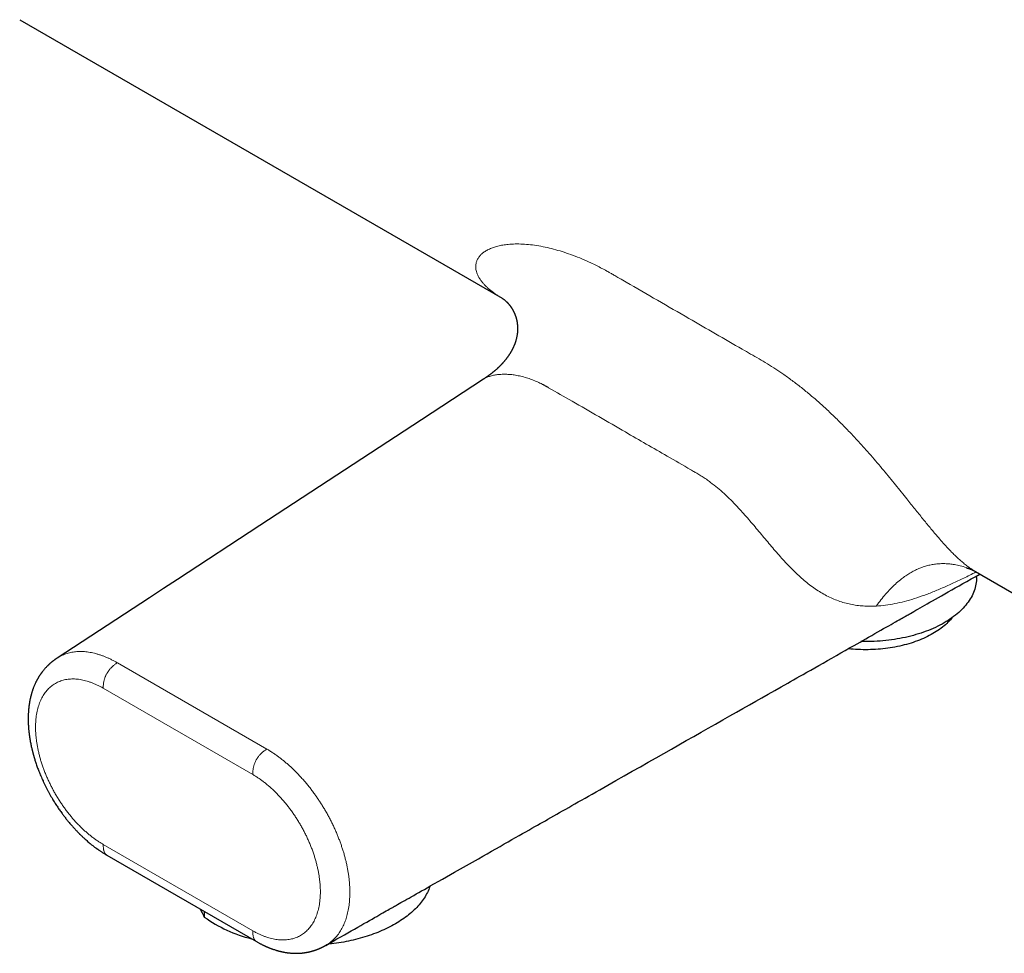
# Model space of a CAD drawing. Header units: millimetres. Extents: x 8 to 818, y 12 to 393.
# Tile 9 of 15: x 622 to 715, y 31 to 120. Entities that reach past the tile are written whole.
import ezdxf

# ---------------------------------------------------------------- set-up
doc = ezdxf.new("R2010")
doc.units = ezdxf.units.MM

msp = doc.modelspace()

# ---------------------------------------------------------------- linework, layer by layer
at = {"color": 7, "linetype": 'Continuous', "lineweight": 30}
for p, q in [((621.584, 119.65), (667.22, 93.305)), ((711.995, 67.457), (757.631, 41.111)), ((712.109, 66.885), (712.109, 67.046)), ((629.838, 40.619), (643.98, 32.455)), ((639.05, 35.301), (639.05, 34.771)), ((650.535, 32.095), (650.533, 32.094))]:
    msp.add_line(p, q, dxfattribs=at)
at = {"color": 252, "linetype": 'Continuous', "lineweight": 0}
for p, q in [((630.822, 58.824), (644.964, 50.659)), ((643.626, 48.257), (629.484, 56.421)), ((629.484, 41.64), (643.626, 33.476))]:
    msp.add_line(p, q, dxfattribs=at)
at = {"color": 7, "linetype": 'Continuous', "lineweight": 30, "flags": 128}
for points in [[(665.458, 85.646), (659.605, 81.817), (644.31, 71.813), (636.504, 66.707), (635.187, 65.846), (633.865, 64.981), (625.136, 59.272)], [(650.536, 32.095), (650.855, 32.276), (651.233, 32.491), (651.6, 32.699), (651.954, 32.9), (652.297, 33.095), (652.629, 33.283), (652.948, 33.464), (653.256, 33.639), (653.566, 33.815), (653.864, 33.984), (654.148, 34.146), (654.42, 34.3), (654.679, 34.447), (654.925, 34.586), (655.152, 34.715), (655.367, 34.838), (655.57, 34.953), (655.761, 35.061), (655.94, 35.163), (656.106, 35.257), (656.261, 35.345), (656.409, 35.429), (656.544, 35.505), (656.665, 35.574), (656.774, 35.636), (656.869, 35.69), (656.951, 35.736), (657.038, 35.786), (657.13, 35.838), (657.227, 35.893), (657.329, 35.951), (657.484, 36.039), (657.65, 36.133), (657.826, 36.233), (658.012, 36.339), (658.209, 36.45), (658.416, 36.568), (658.633, 36.692), (658.861, 36.821), (659.1, 36.956), (659.349, 37.098), (659.604, 37.242), (659.868, 37.393), (660.143, 37.549), (660.427, 37.71), (661.582, 38.365), (662.724, 39.014), (663.854, 39.655), (664.973, 40.29), (665.387, 40.526), (665.8, 40.76), (666.211, 40.993), (666.621, 41.226), (667.029, 41.457), (667.429, 41.685), (667.795, 41.893), (668.15, 42.094), (668.493, 42.289), (668.825, 42.477), (669.145, 42.659), (669.454, 42.834), (669.751, 43.003), (670.037, 43.165), (670.311, 43.321), (670.574, 43.47), (670.821, 43.61), (671.065, 43.749), (671.311, 43.888), (671.56, 44.03), (671.832, 44.184), (672.107, 44.34), (672.384, 44.497), (672.665, 44.657), (672.948, 44.818), (673.239, 44.982), (673.522, 45.143), (673.814, 45.309), (674.115, 45.48), (674.424, 45.655), (674.743, 45.836), (675.071, 46.022), (675.408, 46.214), (675.753, 46.41), (676.108, 46.611), (676.471, 46.817), (676.837, 47.025), (677.212, 47.238), (677.595, 47.455), (677.984, 47.676), (678.769, 48.121), (679.541, 48.56), (680.303, 48.992), (681.053, 49.418), (681.792, 49.837), (682.519, 50.25), (683.235, 50.657), (683.94, 51.057), (684.647, 51.458), (685.346, 51.855), (686.04, 52.249), (686.729, 52.64), (687.415, 53.029), (688.096, 53.416), (688.773, 53.8), (689.39, 54.151), (690.004, 54.499), (690.613, 54.844), (691.212, 55.185), (691.8, 55.519), (692.378, 55.846), (693.011, 56.206), (693.631, 56.558), (694.238, 56.902), (694.519, 57.062), (694.8, 57.221), (695.089, 57.385), (695.387, 57.555), (695.695, 57.729), (696.049, 57.93), (696.415, 58.138), (696.792, 58.352), (697.181, 58.573), (697.581, 58.8), (697.993, 59.034), (698.416, 59.274), (698.851, 59.521), (699.255, 59.75), (699.669, 59.985), (700.092, 60.225), (700.525, 60.471), (700.802, 60.628), (701.081, 60.786), (701.354, 60.941), (701.618, 61.091), (701.875, 61.237), (702.19, 61.416), (702.492, 61.587), (702.78, 61.751), (703.055, 61.907), (703.317, 62.056), (703.566, 62.197), (703.801, 62.33), (704.022, 62.456), (704.23, 62.574), (704.425, 62.685), (704.607, 62.788), (704.775, 62.883), (704.93, 62.971), (705.071, 63.051), (705.152, 63.097), (705.227, 63.14), (705.298, 63.18), (705.369, 63.221), (705.45, 63.267), (705.539, 63.317), (705.637, 63.372), (705.744, 63.433), (705.859, 63.499), (706.014, 63.586), (706.182, 63.682), (706.364, 63.785), (706.559, 63.896), (706.768, 64.015), (706.991, 64.141), (707.213, 64.267), (707.448, 64.4), (707.694, 64.54), (707.953, 64.687), (708.224, 64.841), (708.506, 65.001), (708.801, 65.169), (709.108, 65.343), (709.428, 65.524), (709.759, 65.712), (710.096, 65.904), (710.445, 66.102), (710.806, 66.306), (711.178, 66.517), (711.593, 66.753), (712.022, 66.996), (712.41, 67.217)], [(712.109, 66.885), (712.106, 66.726), (712.095, 66.568), (712.077, 66.409), (712.052, 66.251), (712.019, 66.094), (711.98, 65.937), (711.933, 65.78), (711.88, 65.625), (711.819, 65.47), (711.751, 65.316), (711.677, 65.163), (711.595, 65.012), (711.507, 64.862), (711.412, 64.713), (711.31, 64.565), (711.201, 64.42), (711.086, 64.276), (710.965, 64.133), (710.837, 63.993), (710.702, 63.854), (710.562, 63.718), (710.415, 63.584), (710.263, 63.452), (710.104, 63.322), (709.939, 63.195), (709.769, 63.07), (709.593, 62.948), (709.412, 62.829), (709.226, 62.713), (709.034, 62.599), (708.837, 62.488), (708.635, 62.38), (708.428, 62.276), (708.217, 62.174), (708.001, 62.076), (707.781, 61.981), (707.556, 61.89), (707.328, 61.801), (707.095, 61.717), (706.859, 61.636), (706.619, 61.558), (706.376, 61.484), (706.13, 61.414), (705.88, 61.348), (705.627, 61.285), (705.372, 61.226), (705.114, 61.171), (704.854, 61.12), (704.591, 61.073), (704.327, 61.03), (704.06, 60.991), (703.792, 60.956), (703.523, 60.925), (703.252, 60.898), (702.98, 60.875), (702.707, 60.857), (702.433, 60.842), (702.159, 60.832), (701.884, 60.826), (701.609, 60.824), (701.334, 60.826), (701.157, 60.829)], [(709.788, 63.084), (709.732, 63.015), (709.628, 62.893), (709.519, 62.773), (709.403, 62.654), (709.283, 62.537), (709.157, 62.422), (709.026, 62.309), (708.89, 62.198), (708.749, 62.089), (708.604, 61.982), (708.453, 61.878), (708.298, 61.775), (708.138, 61.676), (707.973, 61.578), (707.804, 61.483), (707.631, 61.391), (707.454, 61.301), (707.273, 61.214), (707.088, 61.13), (706.899, 61.049), (706.707, 60.97), (706.511, 60.895), (706.312, 60.822), (706.109, 60.752), (705.904, 60.686), (705.695, 60.623), (705.484, 60.563), (705.27, 60.506), (705.053, 60.452), (704.835, 60.401), (704.613, 60.354), (704.39, 60.311), (704.165, 60.27), (703.939, 60.233), (703.71, 60.2), (703.48, 60.17), (703.249, 60.143), (703.017, 60.12), (702.784, 60.101), (702.55, 60.085), (702.315, 60.072), (702.08, 60.064), (701.845, 60.058), (701.609, 60.056), (701.374, 60.058), (701.138, 60.064), (700.903, 60.072), (700.668, 60.085), (700.434, 60.101), (700.201, 60.12), (699.969, 60.143), (699.952, 60.145)], [(660.401, 37.694), (660.381, 37.636), (660.33, 37.5), (660.275, 37.364), (660.215, 37.229), (660.15, 37.095), (660.081, 36.962), (660.007, 36.83), (659.928, 36.698), (659.845, 36.567), (659.757, 36.438), (659.665, 36.309), (659.569, 36.182), (659.468, 36.055), (659.362, 35.93), (659.253, 35.806), (659.139, 35.684), (659.021, 35.562), (658.899, 35.442), (658.772, 35.324), (658.642, 35.207), (658.507, 35.091), (658.369, 34.978), (658.226, 34.865), (658.08, 34.755), (657.93, 34.646), (657.776, 34.539), (657.618, 34.433), (657.457, 34.33), (657.293, 34.228), (657.124, 34.129), (656.953, 34.031), (656.778, 33.935), (656.6, 33.841), (656.418, 33.75), (656.234, 33.66), (656.046, 33.573), (655.855, 33.488), (655.662, 33.405), (655.465, 33.324), (655.266, 33.246), (655.065, 33.17), (654.86, 33.096), (654.653, 33.025), (654.444, 32.956), (654.232, 32.889), (654.018, 32.825), (653.802, 32.763), (653.584, 32.704), (653.364, 32.648), (653.141, 32.594), (652.917, 32.542), (652.692, 32.493), (652.464, 32.447), (652.235, 32.404), (652.005, 32.363), (651.773, 32.324), (651.54, 32.289), (651.306, 32.256), (651.071, 32.226), (650.834, 32.198), (650.694, 32.183)]]:
    msp.add_lwpolyline(points, dxfattribs=at)
at = {"color": 7, "linetype": 'Continuous', "lineweight": 30}
msp.add_arc((646.706, 45.54), 13.213, 234.58771, 256.06364, dxfattribs=at)
at = {"color": 252, "linetype": 'Continuous', "lineweight": 0}
for points, knots in [([(667.221, 93.306), (667.075, 93.392), (666.875, 93.51), (666.642, 93.666), (666.5, 93.764), (666.365, 93.863), (666.235, 93.962), (666.112, 94.06), (665.994, 94.159), (665.834, 94.299), (665.642, 94.483), (665.432, 94.71), (665.249, 94.937), (665.094, 95.163), (664.966, 95.386), (664.865, 95.607), (664.791, 95.824), (664.737, 96.067), (664.719, 96.332), (664.752, 96.615), (664.838, 96.884), (664.974, 97.137), (665.161, 97.373), (665.397, 97.591), (665.682, 97.79), (666.016, 97.965), (666.397, 98.117), (666.822, 98.242), (667.292, 98.339), (667.836, 98.409), (668.459, 98.443), (669.162, 98.432), (669.906, 98.371), (670.689, 98.26), (671.489, 98.1), (672.297, 97.898), (673.107, 97.654), (673.932, 97.366), (674.772, 97.031), (675.512, 96.701), (676.146, 96.394), (676.54, 96.192), (676.805, 96.051), (676.932, 95.983), (677.04, 95.924), (677.136, 95.87), (677.235, 95.815), (677.352, 95.749), (677.485, 95.672), (677.636, 95.586), (677.805, 95.489), (677.985, 95.385), (678.155, 95.287), (678.478, 95.101), (680.72, 93.807), (684.597, 91.568), (688.523, 89.303), (690.733, 88.026), (691.527, 87.569), (692.319, 87.106), (693.105, 86.607), (693.921, 86.055), (694.766, 85.443), (695.641, 84.767), (696.502, 84.058), (697.351, 83.318), (698.187, 82.55), (699.007, 81.759), (699.807, 80.951), (700.588, 80.13), (701.352, 79.296), (702.058, 78.497), (702.708, 77.743), (703.301, 77.038), (703.877, 76.342), (704.438, 75.656), (704.983, 74.982), (705.468, 74.377), (705.896, 73.841), (706.271, 73.372), (706.639, 72.914), (707, 72.466), (707.355, 72.029), (707.704, 71.604), (708.048, 71.191), (708.431, 70.74), (708.851, 70.259), (709.304, 69.759), (709.65, 69.395), (709.896, 69.148), (710.044, 69.002), (710.192, 68.859), (710.339, 68.721), (710.485, 68.587), (710.631, 68.458), (710.84, 68.277), (711.113, 68.054), (711.448, 67.805), (711.744, 67.604), (711.925, 67.5), (711.996, 67.459)], [0, 0, 0, 0, 0.009293, 0.012674, 0.016012, 0.019309, 0.022567, 0.025786, 0.028967, 0.032111, 0.039318, 0.046433, 0.05347, 0.060441, 0.067355, 0.074221, 0.081031, 0.08778, 0.097509, 0.107209, 0.116923, 0.126692, 0.136556, 0.14655, 0.156837, 0.167281, 0.177914, 0.188764, 0.199843, 0.211168, 0.224877, 0.238732, 0.252777, 0.26705, 0.281588, 0.295364, 0.309198, 0.323116, 0.337142, 0.351301, 0.359998, 0.368607, 0.370863, 0.37312, 0.374876, 0.376228, 0.377865, 0.379788, 0.381997, 0.384491, 0.387271, 0.390336, 0.393427, 0.395684, 0.406323, 0.504454, 0.587717, 0.600801, 0.613885, 0.627049, 0.640039, 0.652841, 0.66762, 0.682235, 0.696715, 0.711087, 0.725383, 0.739509, 0.753373, 0.76701, 0.780457, 0.793755, 0.804734, 0.815487, 0.826027, 0.836367, 0.846537, 0.856569, 0.863883, 0.871127, 0.878316, 0.885464, 0.892587, 0.899701, 0.906824, 0.913973, 0.923877, 0.933911, 0.944057, 0.947505, 0.950969, 0.954452, 0.957954, 0.961478, 0.965024, 0.968596, 0.97691, 0.985489, 0.994354, 1, 1, 1, 1]), ([(702.613, 64.187), (702.407, 64.179), (701.998, 64.164), (701.389, 64.188), (700.789, 64.248), (700.199, 64.348), (699.617, 64.488), (699.045, 64.668), (698.483, 64.891), (697.929, 65.156), (697.383, 65.463), (696.844, 65.81), (696.315, 66.193), (695.796, 66.609), (695.286, 67.058), (694.782, 67.538), (694.282, 68.048), (693.789, 68.58), (693.303, 69.127), (692.822, 69.684), (692.345, 70.25), (691.867, 70.822), (691.388, 71.396), (690.908, 71.965), (690.428, 72.523), (689.947, 73.067), (689.422, 73.638), (688.849, 74.23), (688.224, 74.828), (687.59, 75.384), (687.096, 75.776), (686.747, 76.033), (686.545, 76.177), (686.342, 76.315), (686.139, 76.448), (685.935, 76.575), (685.693, 76.719), (685.402, 76.886), (684.439, 77.443), (682.261, 78.699), (678.519, 80.86), (674.778, 83.021), (672.318, 84.438), (671.513, 84.904), (671.422, 84.956), (671.341, 85.001), (671.26, 85.045), (671.179, 85.088), (671.098, 85.131), (670.895, 85.235), (670.542, 85.403), (670.042, 85.609), (669.517, 85.788), (669, 85.928), (668.495, 86.03), (668.009, 86.093), (667.542, 86.119), (667.098, 86.111), (666.681, 86.068), (666.297, 85.995), (665.954, 85.892), (665.67, 85.775), (665.525, 85.683), (665.46, 85.643)], [0, 0, 0, 0, 0.0186143, 0.0368919, 0.0548215, 0.0723953, 0.0896099, 0.1064235, 0.1228219, 0.1388566, 0.1545817, 0.1699821, 0.1849585, 0.1994921, 0.2136883, 0.2276571, 0.2415109, 0.2551714, 0.2685502, 0.2817413, 0.2948326, 0.307905, 0.3210111, 0.334092, 0.347065, 0.3599687, 0.3728444, 0.3889923, 0.4052463, 0.4214873, 0.4376453, 0.4427044, 0.4477618, 0.4528192, 0.4578781, 0.4629402, 0.4680074, 0.4758562, 0.4846054, 0.5396, 0.6378047, 0.7627925, 0.8177871, 0.820663, 0.8226136, 0.8246195, 0.8266265, 0.8286347, 0.8306442, 0.8326552, 0.8437451, 0.8568466, 0.8700657, 0.8833944, 0.8966369, 0.909799, 0.9229662, 0.9362152, 0.9495636, 0.9629154, 0.9762199, 0.9894878, 1, 1, 1, 1]), ([(702.613, 64.187), (702.759, 64.386), (703.045, 64.776), (703.497, 65.321), (703.954, 65.821), (704.42, 66.273), (704.867, 66.657), (705.294, 66.978), (705.699, 67.246), (706.108, 67.482), (706.523, 67.684), (706.942, 67.854), (707.367, 67.99), (707.797, 68.093), (708.232, 68.164), (708.671, 68.202), (709.116, 68.206), (709.566, 68.178), (710.052, 68.113), (710.574, 68.001), (711.072, 67.858), (711.379, 67.739), (711.506, 67.69)], [0, 0, 0, 0, 0.066625, 0.130575, 0.192051, 0.251276, 0.308502, 0.354867, 0.400211, 0.444722, 0.488598, 0.532046, 0.575277, 0.618509, 0.661956, 0.705832, 0.750343, 0.795687, 0.842052, 0.899278, 0.958503, 1, 1, 1, 1]), ([(712.068, 67.415), (711.863, 67.31), (711.28, 67.013), (710.345, 66.56), (709.267, 66.065), (708.222, 65.619), (707.208, 65.226), (706.231, 64.891), (705.291, 64.617), (704.381, 64.406), (703.491, 64.254), (702.904, 64.209), (702.613, 64.187)], [0, 0, 0, 0, 0.0600768, 0.1712077, 0.281425, 0.3907567, 0.4985219, 0.6039687, 0.7054819, 0.8051935, 0.9032943, 1, 1, 1, 1]), ([(625.136, 59.272), (625.193, 59.308), (625.316, 59.386), (625.513, 59.49), (625.726, 59.587), (625.946, 59.671), (626.173, 59.742), (626.405, 59.799), (626.638, 59.841), (626.872, 59.871), (627.105, 59.888), (627.343, 59.893), (627.586, 59.886), (627.838, 59.867), (628.101, 59.834), (628.372, 59.787), (628.646, 59.726), (628.922, 59.652), (629.2, 59.566), (629.474, 59.469), (629.744, 59.361), (630.011, 59.245), (630.28, 59.117), (630.55, 58.977), (630.731, 58.875), (630.822, 58.824)], [0, 0, 0, 0, 0.03912, 0.083914, 0.12882, 0.173898, 0.218953, 0.263857, 0.308574, 0.350658, 0.392727, 0.43483, 0.477022, 0.519354, 0.564456, 0.609622, 0.654624, 0.69941, 0.74406, 0.788644, 0.830684, 0.872782, 0.914995, 0.957381, 1, 1, 1, 1]), ([(630.822, 58.824), (630.778, 58.795), (630.693, 58.739), (630.569, 58.648), (630.452, 58.554), (630.341, 58.456), (630.243, 58.36), (630.156, 58.267), (630.079, 58.178), (630.007, 58.086), (629.939, 57.991), (629.876, 57.894), (629.818, 57.795), (629.764, 57.694), (629.715, 57.59), (629.671, 57.483), (629.632, 57.374), (629.597, 57.263), (629.565, 57.142), (629.536, 57.01), (629.513, 56.867), (629.496, 56.721), (629.486, 56.571), (629.485, 56.472), (629.484, 56.421)], [0, 0, 0, 0, 0.059325, 0.115941, 0.170037, 0.221826, 0.271553, 0.311618, 0.35062, 0.388749, 0.42621, 0.463219, 0.5, 0.536781, 0.57379, 0.611251, 0.64938, 0.688382, 0.728447, 0.778174, 0.829963, 0.884059, 0.940675, 1, 1, 1, 1]), ([(629.484, 56.421), (629.391, 56.474), (629.203, 56.579), (628.923, 56.719), (628.644, 56.844), (628.365, 56.955), (628.09, 57.05), (627.819, 57.13), (627.553, 57.194), (627.291, 57.242), (627.032, 57.275), (626.777, 57.293), (626.525, 57.295), (626.28, 57.281), (626.039, 57.25), (625.806, 57.205), (625.581, 57.144), (625.365, 57.068), (625.157, 56.977), (624.956, 56.871), (624.763, 56.75), (624.578, 56.613), (624.403, 56.461), (624.237, 56.295), (624.081, 56.115), (623.937, 55.923), (623.804, 55.72), (623.682, 55.505), (623.57, 55.275), (623.468, 55.033), (623.378, 54.778), (623.299, 54.511), (623.232, 54.233), (623.178, 53.947), (623.136, 53.653), (623.106, 53.354), (623.088, 53.047), (623.082, 52.73), (623.088, 52.404), (623.106, 52.069), (623.137, 51.727), (623.18, 51.38), (623.235, 51.03), (623.302, 50.68), (623.379, 50.33), (623.467, 49.978), (623.567, 49.622), (623.68, 49.261), (623.804, 48.898), (623.94, 48.534), (624.087, 48.17), (624.243, 47.811), (624.408, 47.456), (624.581, 47.108), (624.763, 46.763), (624.955, 46.421), (625.156, 46.081), (625.368, 45.745), (625.587, 45.415), (625.815, 45.092), (626.048, 44.777), (626.287, 44.472), (626.53, 44.178), (626.778, 43.893), (627.032, 43.617), (627.292, 43.35), (627.558, 43.093), (627.827, 42.847), (628.101, 42.612), (628.376, 42.39), (628.653, 42.181), (628.929, 41.987), (629.207, 41.805), (629.392, 41.695), (629.484, 41.64)], [0, 0, 0, 0, 0.013974, 0.027934, 0.041907, 0.055922, 0.069996, 0.083789, 0.097548, 0.111301, 0.125072, 0.139, 0.152921, 0.16686, 0.180845, 0.194908, 0.208703, 0.222467, 0.236227, 0.250008, 0.263946, 0.277876, 0.291823, 0.305816, 0.319871, 0.333646, 0.347387, 0.361122, 0.374875, 0.388857, 0.402831, 0.416823, 0.430861, 0.444915, 0.458647, 0.472345, 0.486035, 0.499743, 0.513754, 0.527755, 0.541773, 0.555837, 0.569897, 0.583619, 0.597306, 0.610984, 0.624678, 0.638687, 0.652686, 0.666701, 0.68076, 0.694835, 0.708588, 0.722306, 0.736016, 0.749742, 0.76372, 0.777685, 0.791664, 0.805684, 0.819763, 0.833558, 0.847318, 0.861067, 0.874832, 0.888768, 0.902693, 0.916635, 0.930619, 0.944712, 0.95856, 0.972373, 0.986178, 1, 1, 1, 1]), ([(643.626, 48.257), (643.627, 48.308), (643.628, 48.407), (643.638, 48.556), (643.655, 48.703), (643.678, 48.846), (643.707, 48.978), (643.739, 49.099), (643.774, 49.21), (643.813, 49.319), (643.858, 49.426), (643.906, 49.53), (643.96, 49.631), (644.018, 49.73), (644.081, 49.827), (644.149, 49.922), (644.221, 50.013), (644.298, 50.103), (644.385, 50.196), (644.483, 50.292), (644.594, 50.39), (644.711, 50.484), (644.835, 50.575), (644.92, 50.631), (644.964, 50.659)], [0, 0, 0, 0, 0.059325, 0.115941, 0.170037, 0.221826, 0.271553, 0.311618, 0.35062, 0.388749, 0.42621, 0.463219, 0.5, 0.536781, 0.57379, 0.611251, 0.64938, 0.688382, 0.728447, 0.778174, 0.829963, 0.884059, 0.940675, 1, 1, 1, 1]), ([(644.964, 50.659), (645.06, 50.603), (645.253, 50.489), (645.541, 50.303), (645.829, 50.107), (646.114, 49.899), (646.397, 49.682), (646.672, 49.458), (646.939, 49.23), (647.198, 48.998), (647.454, 48.756), (647.709, 48.506), (647.966, 48.241), (648.226, 47.961), (648.486, 47.667), (648.741, 47.366), (648.99, 47.058), (649.233, 46.744), (649.465, 46.43), (649.687, 46.116), (649.9, 45.803), (650.107, 45.484), (650.309, 45.159), (650.51, 44.822), (650.707, 44.474), (650.899, 44.118), (651.083, 43.759), (651.258, 43.398), (651.424, 43.035), (651.58, 42.677), (651.724, 42.325), (651.858, 41.977), (651.984, 41.628), (652.102, 41.278), (652.214, 40.922), (652.318, 40.561), (652.414, 40.196), (652.5, 39.833), (652.575, 39.473), (652.641, 39.116), (652.695, 38.768), (652.74, 38.429), (652.774, 38.1), (652.798, 37.775), (652.814, 37.456), (652.82, 37.136), (652.816, 36.817), (652.802, 36.498), (652.777, 36.186), (652.741, 35.881), (652.696, 35.582), (652.641, 35.297), (652.577, 35.025), (652.506, 34.766), (652.425, 34.517), (652.337, 34.277), (652.237, 34.041), (652.126, 33.81), (652.004, 33.585), (651.872, 33.37), (651.73, 33.166), (651.579, 32.972), (651.422, 32.795), (651.261, 32.632), (651.096, 32.484), (650.924, 32.346), (650.745, 32.221), (650.615, 32.138), (650.543, 32.099), (650.535, 32.095)], [0, 0, 0, 0, 0.0156818, 0.0313497, 0.0469897, 0.0625868, 0.0781258, 0.0936001, 0.1081611, 0.1227164, 0.1372866, 0.1518928, 0.1665562, 0.182189, 0.1978456, 0.2134352, 0.2289462, 0.2444092, 0.2598501, 0.2744128, 0.2889969, 0.3036192, 0.3182974, 0.3330489, 0.34869, 0.3642472, 0.3797435, 0.3952013, 0.4106428, 0.4260901, 0.4406838, 0.4553272, 0.4700395, 0.4847892, 0.4995105, 0.5150507, 0.530537, 0.5459927, 0.5614408, 0.5769042, 0.5924136, 0.6071024, 0.6218264, 0.6365358, 0.651195, 0.6658235, 0.6813087, 0.6967686, 0.7122279, 0.7277111, 0.7432429, 0.7588376, 0.7735557, 0.7882369, 0.8028598, 0.8174605, 0.8320547, 0.8475302, 0.8630121, 0.8785279, 0.894115, 0.9097261, 0.9252973, 0.9399256, 0.9545198, 0.9690979, 0.9836781, 0.9982785, 1, 1, 1, 1]), ([(643.626, 33.476), (643.72, 33.424), (643.907, 33.318), (644.188, 33.179), (644.467, 33.053), (644.746, 32.942), (645.021, 32.847), (645.292, 32.767), (645.558, 32.703), (645.82, 32.655), (646.079, 32.622), (646.334, 32.604), (646.585, 32.602), (646.831, 32.617), (647.072, 32.647), (647.305, 32.693), (647.53, 32.753), (647.746, 32.829), (647.954, 32.92), (648.155, 33.026), (648.348, 33.147), (648.532, 33.284), (648.708, 33.436), (648.874, 33.602), (649.03, 33.782), (649.174, 33.974), (649.307, 34.177), (649.429, 34.393), (649.541, 34.622), (649.643, 34.864), (649.733, 35.119), (649.812, 35.386), (649.878, 35.664), (649.933, 35.951), (649.975, 36.244), (650.005, 36.543), (650.023, 36.85), (650.029, 37.167), (650.023, 37.493), (650.005, 37.828), (649.974, 38.17), (649.93, 38.517), (649.875, 38.867), (649.809, 39.217), (649.732, 39.567), (649.644, 39.919), (649.543, 40.275), (649.431, 40.636), (649.306, 41), (649.171, 41.363), (649.024, 41.727), (648.868, 42.087), (648.703, 42.441), (648.53, 42.789), (648.348, 43.134), (648.156, 43.476), (647.954, 43.816), (647.743, 44.152), (647.524, 44.482), (647.296, 44.806), (647.063, 45.121), (646.824, 45.425), (646.581, 45.719), (646.333, 46.004), (646.079, 46.28), (645.819, 46.547), (645.553, 46.804), (645.284, 47.05), (645.01, 47.285), (644.734, 47.508), (644.458, 47.716), (644.181, 47.911), (643.904, 48.092), (643.719, 48.202), (643.626, 48.257)], [0, 0, 0, 0, 0.013974, 0.027934, 0.041907, 0.055922, 0.069996, 0.083789, 0.097548, 0.111301, 0.125072, 0.139, 0.152921, 0.16686, 0.180845, 0.194908, 0.208703, 0.222467, 0.236227, 0.250008, 0.263946, 0.277876, 0.291823, 0.305816, 0.319871, 0.333646, 0.347388, 0.361122, 0.374875, 0.388858, 0.402831, 0.416823, 0.430861, 0.444915, 0.458647, 0.472345, 0.486035, 0.499743, 0.513754, 0.527755, 0.541773, 0.555837, 0.569897, 0.583619, 0.597306, 0.610984, 0.624678, 0.638687, 0.652686, 0.666701, 0.68076, 0.694835, 0.708588, 0.722306, 0.736016, 0.749742, 0.76372, 0.777685, 0.791664, 0.805684, 0.819763, 0.833558, 0.847318, 0.861067, 0.874832, 0.888768, 0.902693, 0.916635, 0.930619, 0.944712, 0.95856, 0.972373, 0.986178, 1, 1, 1, 1]), ([(629.838, 40.619), (629.819, 40.631), (629.781, 40.655), (629.729, 40.702), (629.682, 40.758), (629.641, 40.822), (629.604, 40.894), (629.569, 40.981), (629.539, 41.084), (629.515, 41.206), (629.497, 41.339), (629.486, 41.484), (629.485, 41.588), (629.484, 41.64)], [0, 0, 0, 0, 0.071782, 0.144997, 0.219211, 0.294898, 0.372507, 0.452453, 0.551997, 0.656042, 0.765102, 0.879626, 1, 1, 1, 1]), ([(643.626, 33.476), (643.627, 33.423), (643.628, 33.32), (643.639, 33.175), (643.657, 33.042), (643.681, 32.92), (643.712, 32.817), (643.746, 32.73), (643.783, 32.658), (643.825, 32.594), (643.871, 32.538), (643.923, 32.491), (643.961, 32.467), (643.98, 32.455)], [0, 0, 0, 0, 0.120373, 0.234897, 0.343956, 0.448001, 0.547545, 0.627491, 0.705099, 0.780786, 0.855, 0.928214, 1, 1, 1, 1])]:
    msp.add_open_spline(points, degree=3, knots=knots, dxfattribs=at)
at = {"color": 7, "linetype": 'Continuous', "lineweight": 30}
for points, knots in [([(667.217, 93.306), (667.219, 93.305), (667.221, 93.304), (667.224, 93.302), (667.226, 93.301), (667.228, 93.3), (667.231, 93.298), (667.238, 93.293), (667.254, 93.284), (667.274, 93.271), (667.298, 93.256), (667.319, 93.241), (667.348, 93.22), (667.388, 93.191), (667.44, 93.151), (667.496, 93.105), (667.552, 93.056), (667.596, 93.016), (667.625, 92.988), (667.638, 92.975), (667.652, 92.962), (667.663, 92.951), (667.673, 92.941), (667.68, 92.934), (667.687, 92.927), (667.694, 92.919), (667.702, 92.911), (667.711, 92.902), (667.72, 92.892), (667.729, 92.884), (667.736, 92.876), (667.742, 92.869), (667.749, 92.862), (667.757, 92.853), (667.768, 92.841), (667.78, 92.828), (667.791, 92.816), (667.801, 92.805), (667.811, 92.793), (667.822, 92.781), (667.834, 92.766), (667.847, 92.752), (667.857, 92.739), (667.868, 92.727), (667.879, 92.713), (667.891, 92.699), (667.903, 92.684), (667.913, 92.671), (667.923, 92.659), (667.931, 92.648), (667.94, 92.637), (667.95, 92.625), (667.96, 92.611), (667.969, 92.598), (667.978, 92.587), (667.986, 92.576), (667.995, 92.564), (668.005, 92.55), (668.016, 92.534), (668.028, 92.519), (668.037, 92.506), (668.044, 92.495), (668.051, 92.485), (668.058, 92.475), (668.066, 92.463), (668.075, 92.45), (668.086, 92.434), (668.095, 92.42), (668.104, 92.407), (668.11, 92.397), (668.117, 92.387), (668.124, 92.375), (668.134, 92.359), (668.147, 92.339), (668.161, 92.316), (668.175, 92.292), (668.188, 92.271), (668.198, 92.254), (668.207, 92.238), (668.217, 92.221), (668.229, 92.2), (668.241, 92.178), (668.252, 92.158), (668.26, 92.142), (668.267, 92.129), (668.275, 92.115), (668.284, 92.098), (668.294, 92.079), (668.303, 92.06), (668.31, 92.045), (668.318, 92.03), (668.327, 92.011), (668.338, 91.988), (668.35, 91.962), (668.361, 91.938), (668.37, 91.918), (668.377, 91.902), (668.385, 91.885), (668.393, 91.867), (668.4, 91.849), (668.407, 91.833), (668.416, 91.81), (668.43, 91.778), (668.446, 91.736), (668.462, 91.693), (668.479, 91.647), (668.496, 91.597), (668.513, 91.545), (668.527, 91.502), (668.536, 91.47), (668.542, 91.449), (668.547, 91.432), (668.551, 91.418), (668.555, 91.402), (668.561, 91.382), (668.567, 91.358), (668.574, 91.331), (668.581, 91.305), (668.588, 91.275), (668.596, 91.239), (668.605, 91.198), (668.614, 91.155), (668.622, 91.113), (668.631, 91.068), (668.638, 91.022), (668.645, 90.981), (668.65, 90.946), (668.654, 90.915), (668.658, 90.883), (668.662, 90.85), (668.666, 90.815), (668.669, 90.781), (668.672, 90.749), (668.674, 90.722), (668.676, 90.697), (668.678, 90.668), (668.68, 90.637), (668.682, 90.603), (668.683, 90.572), (668.684, 90.54), (668.685, 90.506), (668.686, 90.468), (668.686, 90.428), (668.686, 90.391), (668.685, 90.348), (668.684, 90.296), (668.681, 90.234), (668.678, 90.179), (668.675, 90.133), (668.672, 90.095), (668.668, 90.056), (668.664, 90.018), (668.658, 89.96), (668.647, 89.874), (668.629, 89.761), (668.608, 89.647), (668.584, 89.539), (668.56, 89.437), (668.538, 89.358), (668.52, 89.295), (668.506, 89.247), (668.488, 89.19), (668.467, 89.126), (668.445, 89.062), (668.422, 88.999), (668.398, 88.935), (668.37, 88.865), (668.341, 88.793), (668.31, 88.723), (668.285, 88.667), (668.264, 88.623), (668.25, 88.592), (668.236, 88.564), (668.219, 88.529), (668.196, 88.484), (668.17, 88.432), (668.143, 88.381), (668.114, 88.328), (668.08, 88.268), (668.046, 88.208), (668.013, 88.153), (667.985, 88.106), (667.958, 88.063), (667.931, 88.02), (667.903, 87.977), (667.874, 87.933), (667.843, 87.887), (667.808, 87.836), (667.772, 87.784), (667.736, 87.735), (667.701, 87.686), (667.663, 87.635), (667.622, 87.581), (667.581, 87.528), (667.543, 87.481), (667.51, 87.44), (667.478, 87.401), (667.445, 87.362), (667.41, 87.32), (667.372, 87.277), (667.335, 87.234), (667.3, 87.194), (667.266, 87.156), (667.231, 87.118), (667.195, 87.08), (667.16, 87.042), (667.126, 87.006), (667.091, 86.97), (667.051, 86.93), (667.006, 86.884), (666.957, 86.836), (666.91, 86.79), (666.866, 86.748), (666.821, 86.705), (666.768, 86.656), (666.711, 86.604), (666.65, 86.55), (666.59, 86.497), (666.532, 86.447), (666.482, 86.404), (666.44, 86.369), (666.401, 86.337), (666.358, 86.302), (666.314, 86.265), (666.271, 86.231), (666.231, 86.199), (666.189, 86.167), (666.145, 86.133), (666.103, 86.1), (666.064, 86.071), (666.028, 86.044), (665.994, 86.018), (665.959, 85.993), (665.922, 85.966), (665.88, 85.935), (665.838, 85.905), (665.794, 85.874), (665.751, 85.844), (665.71, 85.815), (665.673, 85.789), (665.644, 85.77), (665.623, 85.756), (665.608, 85.745), (665.591, 85.733), (665.568, 85.719), (665.539, 85.699), (665.501, 85.673), (665.472, 85.655), (665.457, 85.645)], [0, 0, 0, 0, 0.003742, 0.00664, 0.008696, 0.010191, 0.0117, 0.017806, 0.02876, 0.048381, 0.060025, 0.071785, 0.083835, 0.105321, 0.126784, 0.148245, 0.16629, 0.18445, 0.188445, 0.192424, 0.196423, 0.200547, 0.202746, 0.204596, 0.20656, 0.208768, 0.211244, 0.213771, 0.216494, 0.218881, 0.22082, 0.222459, 0.224331, 0.226486, 0.229789, 0.233312, 0.23648, 0.238923, 0.241444, 0.244626, 0.24806, 0.251401, 0.254388, 0.256813, 0.25982, 0.263138, 0.266303, 0.26911, 0.27153, 0.273624, 0.275646, 0.2782, 0.281071, 0.283543, 0.285569, 0.287797, 0.289811, 0.292178, 0.295413, 0.298217, 0.300503, 0.302252, 0.303832, 0.3056, 0.307539, 0.309822, 0.312506, 0.315164, 0.317231, 0.318776, 0.320278, 0.32195, 0.324645, 0.327896, 0.331769, 0.335587, 0.338851, 0.341317, 0.343389, 0.34584, 0.349144, 0.352623, 0.355309, 0.357595, 0.359188, 0.360998, 0.363389, 0.366278, 0.368807, 0.370752, 0.372359, 0.37499, 0.378092, 0.381631, 0.384884, 0.3873, 0.38902, 0.39115, 0.393596, 0.395783, 0.397613, 0.399338, 0.404212, 0.409312, 0.414124, 0.419394, 0.42514, 0.43106, 0.436699, 0.439322, 0.441552, 0.443328, 0.444676, 0.446211, 0.448196, 0.451084, 0.453932, 0.456488, 0.459096, 0.463097, 0.467497, 0.471623, 0.475659, 0.480076, 0.484741, 0.488928, 0.491853, 0.494756, 0.497699, 0.500751, 0.504009, 0.507365, 0.510254, 0.512658, 0.514771, 0.517307, 0.520297, 0.52338, 0.526218, 0.52882, 0.531847, 0.535272, 0.538947, 0.542219, 0.545089, 0.550177, 0.555653, 0.561326, 0.56427, 0.567467, 0.570917, 0.574292, 0.57721, 0.585609, 0.596043, 0.60576, 0.615074, 0.623003, 0.631541, 0.635079, 0.638766, 0.643748, 0.649255, 0.654801, 0.659911, 0.665122, 0.670999, 0.677489, 0.683311, 0.688872, 0.69195, 0.694599, 0.696814, 0.699179, 0.703705, 0.70843, 0.712586, 0.717122, 0.722426, 0.728399, 0.733141, 0.737258, 0.740933, 0.744852, 0.748904, 0.752531, 0.756872, 0.761484, 0.76639, 0.771264, 0.775291, 0.78003, 0.78546, 0.790728, 0.795028, 0.799006, 0.802684, 0.806309, 0.810352, 0.814799, 0.819052, 0.822872, 0.82673, 0.83054, 0.834484, 0.838388, 0.842001, 0.845496, 0.849551, 0.854653, 0.859813, 0.86467, 0.869133, 0.873291, 0.878556, 0.884935, 0.890382, 0.896494, 0.902476, 0.907374, 0.910834, 0.914539, 0.918633, 0.922963, 0.926984, 0.930535, 0.93425, 0.93852, 0.942468, 0.946036, 0.9493, 0.95254, 0.955293, 0.958709, 0.962623, 0.966541, 0.970209, 0.974313, 0.977967, 0.981225, 0.984167, 0.985465, 0.986799, 0.988175, 0.990024, 0.992609, 0.995933, 1, 1, 1, 1]), ([(711.151, 67.793), (711.151, 67.793), (711.151, 67.793), (711.152, 67.793), (711.153, 67.793), (711.155, 67.792), (711.157, 67.792), (711.16, 67.792), (711.164, 67.791), (711.167, 67.791), (711.169, 67.791), (711.172, 67.79), (711.174, 67.79), (711.178, 67.79), (711.182, 67.789), (711.188, 67.788), (711.195, 67.787), (711.202, 67.786), (711.209, 67.784), (711.215, 67.783), (711.219, 67.782), (711.224, 67.781), (711.229, 67.78), (711.234, 67.779), (711.241, 67.778), (711.25, 67.776), (711.261, 67.773), (711.272, 67.771), (711.281, 67.768), (711.289, 67.766), (711.297, 67.764), (711.305, 67.762), (711.315, 67.759), (711.326, 67.756), (711.339, 67.752), (711.35, 67.749), (711.361, 67.746), (711.372, 67.742), (711.383, 67.739), (711.395, 67.735), (711.408, 67.731), (711.421, 67.726), (711.434, 67.722), (711.446, 67.718), (711.46, 67.713), (711.47, 67.709), (711.478, 67.706), (711.484, 67.703), (711.493, 67.7), (711.5, 67.697), (711.504, 67.696)], [0, 0, 0, 0, 0.022391, 0.052377, 0.080235, 0.102433, 0.129694, 0.15811, 0.186814, 0.204635, 0.219306, 0.232969, 0.246379, 0.259852, 0.28277, 0.308913, 0.337256, 0.365508, 0.392715, 0.408325, 0.422866, 0.437193, 0.451948, 0.467265, 0.484543, 0.512455, 0.540411, 0.567219, 0.590073, 0.606909, 0.624067, 0.642189, 0.662936, 0.687989, 0.713043, 0.736747, 0.75737, 0.77662, 0.795831, 0.817159, 0.841644, 0.864194, 0.886426, 0.907029, 0.924482, 0.953932, 0.960664, 0.970526, 0.98363, 1, 1, 1, 1]), ([(711.507, 67.695), (711.511, 67.693), (711.517, 67.691), (711.525, 67.688), (711.531, 67.685), (711.535, 67.684), (711.54, 67.682), (711.545, 67.68), (711.558, 67.675), (711.585, 67.663), (711.622, 67.648), (711.661, 67.63), (711.695, 67.614), (711.73, 67.598), (711.765, 67.58), (711.801, 67.562), (711.837, 67.544), (711.88, 67.521), (711.914, 67.503), (711.939, 67.489), (711.946, 67.485), (711.952, 67.481), (711.96, 67.477), (711.969, 67.471), (711.982, 67.464), (711.992, 67.458), (711.998, 67.455)], [0, 0, 0, 0, 0.022743, 0.041106, 0.055067, 0.066503, 0.078033, 0.089674, 0.101357, 0.165574, 0.280013, 0.348355, 0.42095, 0.494709, 0.565397, 0.636393, 0.706807, 0.770933, 0.882373, 0.894843, 0.907198, 0.919287, 0.931164, 0.947189, 0.970114, 1, 1, 1, 1]), ([(625.135, 59.271), (625.117, 59.26), (625.085, 59.239), (625.043, 59.21), (625.008, 59.186), (624.976, 59.164), (624.943, 59.141), (624.912, 59.118), (624.881, 59.096), (624.85, 59.073), (624.816, 59.048), (624.773, 59.016), (624.728, 58.981), (624.68, 58.943), (624.633, 58.906), (624.585, 58.866), (624.542, 58.829), (624.506, 58.799), (624.473, 58.771), (624.437, 58.739), (624.402, 58.707), (624.371, 58.679), (624.346, 58.656), (624.321, 58.632), (624.294, 58.606), (624.263, 58.577), (624.231, 58.546), (624.201, 58.516), (624.173, 58.488), (624.132, 58.445), (624.076, 58.387), (624.002, 58.307), (623.929, 58.224), (623.857, 58.14), (623.793, 58.062), (623.741, 57.996), (623.696, 57.936), (623.654, 57.881), (623.615, 57.827), (623.577, 57.773), (623.54, 57.72), (623.502, 57.664), (623.464, 57.607), (623.429, 57.552), (623.398, 57.502), (623.372, 57.461), (623.349, 57.422), (623.324, 57.38), (623.299, 57.336), (623.274, 57.293), (623.25, 57.251), (623.225, 57.205), (623.197, 57.153), (623.168, 57.096), (623.139, 57.04), (623.111, 56.984), (623.075, 56.91), (623.033, 56.819), (622.985, 56.709), (622.94, 56.602), (622.894, 56.488), (622.858, 56.393), (622.829, 56.31), (622.808, 56.252), (622.79, 56.196), (622.772, 56.143), (622.753, 56.085), (622.733, 56.018), (622.71, 55.942), (622.689, 55.87), (622.671, 55.804), (622.655, 55.743), (622.639, 55.681), (622.624, 55.62), (622.609, 55.556), (622.593, 55.488), (622.575, 55.409), (622.558, 55.325), (622.541, 55.237), (622.525, 55.154), (622.511, 55.07), (622.496, 54.983), (622.482, 54.89), (622.468, 54.791), (622.456, 54.697), (622.446, 54.612), (622.437, 54.536), (622.43, 54.459), (622.423, 54.384), (622.416, 54.309), (622.411, 54.236), (622.406, 54.163), (622.401, 54.081), (622.396, 53.983), (622.391, 53.866), (622.388, 53.761), (622.387, 53.672), (622.386, 53.603), (622.386, 53.532), (622.386, 53.462), (622.386, 53.398), (622.387, 53.341), (622.388, 53.294), (622.389, 53.256), (622.39, 53.224), (622.391, 53.189), (622.393, 53.143), (622.395, 53.083), (622.398, 53.004), (622.403, 52.91), (622.41, 52.802), (622.418, 52.691), (622.427, 52.576), (622.437, 52.472), (622.446, 52.381), (622.454, 52.305), (622.461, 52.236), (622.468, 52.178), (622.474, 52.13), (622.479, 52.093), (622.483, 52.062), (622.487, 52.031), (622.492, 51.994), (622.498, 51.949), (622.505, 51.896), (622.515, 51.831), (622.526, 51.752), (622.54, 51.664), (622.555, 51.573), (622.577, 51.447), (622.606, 51.287), (622.643, 51.096), (622.682, 50.912), (622.716, 50.763), (622.743, 50.649), (622.763, 50.566), (622.783, 50.482), (622.805, 50.398), (622.827, 50.312), (622.849, 50.229), (622.869, 50.154), (622.886, 50.094), (622.898, 50.05), (622.907, 50.019), (622.914, 49.996), (622.92, 49.975), (622.927, 49.951), (622.938, 49.912), (622.954, 49.857), (622.977, 49.782), (623.01, 49.672), (623.056, 49.525), (623.116, 49.342), (623.181, 49.153), (623.249, 48.959), (623.322, 48.762), (623.401, 48.555), (623.488, 48.338), (623.582, 48.111), (623.683, 47.878), (623.79, 47.64), (623.904, 47.398), (624.023, 47.152), (624.147, 46.908), (624.275, 46.665), (624.406, 46.425), (624.54, 46.188), (624.703, 45.91), (624.896, 45.594), (625.121, 45.245), (625.352, 44.906), (625.575, 44.593), (625.789, 44.305), (625.995, 44.04), (626.175, 43.817), (626.328, 43.634), (626.448, 43.493), (626.563, 43.362), (626.67, 43.243), (626.768, 43.135), (626.858, 43.038), (626.938, 42.952), (627.009, 42.878), (627.063, 42.823), (627.102, 42.782), (627.129, 42.755), (627.152, 42.731), (627.173, 42.71), (627.191, 42.692), (627.208, 42.675), (627.229, 42.653), (627.261, 42.622), (627.302, 42.581), (627.353, 42.531), (627.413, 42.473), (627.482, 42.407), (627.558, 42.335), (627.66, 42.239), (627.784, 42.126), (627.936, 41.992), (628.089, 41.861), (628.24, 41.734), (628.373, 41.627), (628.487, 41.537), (628.583, 41.462), (628.672, 41.394), (628.751, 41.335), (628.81, 41.292), (628.854, 41.259), (628.892, 41.232), (628.939, 41.198), (628.997, 41.157), (629.065, 41.11), (629.144, 41.055), (629.234, 40.995), (629.334, 40.929), (629.444, 40.857), (629.566, 40.781), (629.698, 40.7), (629.79, 40.647), (629.838, 40.619)], [0, 0, 0, 0, 0.002839, 0.00516, 0.007037, 0.0089, 0.010824, 0.012616, 0.014382, 0.016131, 0.018144, 0.020373, 0.023765, 0.026412, 0.029159, 0.032394, 0.035557, 0.037439, 0.039299, 0.041896, 0.044511, 0.046398, 0.047997, 0.0497, 0.051503, 0.053663, 0.056071, 0.05826, 0.060177, 0.061932, 0.067249, 0.072524, 0.078712, 0.08426, 0.089713, 0.094412, 0.097317, 0.101499, 0.105256, 0.107925, 0.111893, 0.115475, 0.118603, 0.122762, 0.125693, 0.128001, 0.130394, 0.133028, 0.135709, 0.138379, 0.140944, 0.143392, 0.146718, 0.150314, 0.153537, 0.156752, 0.160369, 0.166528, 0.172646, 0.179411, 0.184899, 0.192028, 0.195492, 0.198636, 0.20171, 0.204699, 0.20748, 0.211235, 0.215657, 0.219791, 0.222886, 0.226278, 0.229629, 0.232755, 0.236032, 0.239678, 0.243501, 0.248401, 0.252819, 0.257063, 0.261322, 0.26572, 0.270441, 0.275489, 0.280722, 0.284463, 0.28825, 0.292085, 0.295874, 0.299308, 0.303234, 0.306561, 0.310049, 0.315104, 0.320809, 0.327075, 0.330223, 0.333495, 0.336893, 0.340336, 0.34341, 0.346052, 0.348262, 0.350041, 0.351392, 0.35276, 0.355032, 0.35785, 0.361214, 0.366012, 0.37101, 0.376148, 0.381426, 0.386838, 0.390453, 0.394031, 0.39717, 0.399823, 0.401992, 0.403676, 0.404896, 0.406213, 0.407893, 0.409933, 0.412333, 0.415092, 0.418802, 0.422925, 0.427032, 0.431064, 0.439949, 0.448451, 0.456576, 0.46454, 0.468169, 0.471832, 0.47553, 0.479262, 0.48303, 0.486834, 0.490338, 0.492882, 0.494819, 0.496148, 0.496968, 0.497863, 0.498934, 0.500179, 0.502917, 0.506246, 0.510111, 0.517577, 0.525659, 0.534347, 0.542602, 0.551316, 0.560487, 0.570118, 0.580211, 0.590771, 0.601293, 0.612254, 0.623433, 0.63457, 0.645671, 0.656746, 0.667802, 0.678797, 0.69587, 0.712718, 0.729369, 0.745849, 0.75972, 0.773507, 0.787229, 0.795292, 0.80313, 0.810399, 0.817081, 0.823275, 0.828849, 0.833802, 0.838137, 0.841859, 0.843679, 0.845306, 0.846742, 0.847985, 0.849049, 0.849967, 0.851088, 0.852968, 0.855618, 0.858579, 0.862132, 0.866278, 0.870946, 0.875606, 0.884418, 0.892779, 0.90215, 0.91089, 0.918997, 0.92487, 0.93035, 0.935433, 0.939961, 0.943779, 0.945321, 0.9474, 0.950053, 0.953282, 0.957088, 0.961472, 0.966437, 0.971982, 0.978111, 0.984823, 0.992119, 1, 1, 1, 1]), ([(638.661, 35.525), (638.694, 35.459), (638.776, 35.295), (638.905, 35.043), (639.002, 34.862), (639.05, 34.771)], [0, 0, 0, 0, 0.252968, 0.626483, 1, 1, 1, 1]), ([(643.98, 32.455), (644.018, 32.433), (644.092, 32.391), (644.199, 32.332), (644.299, 32.278), (644.396, 32.227), (644.491, 32.179), (644.583, 32.133), (644.665, 32.094), (644.735, 32.061), (644.79, 32.035), (644.837, 32.014), (644.879, 31.995), (644.922, 31.976), (644.973, 31.954), (645.033, 31.929), (645.1, 31.9), (645.173, 31.871), (645.251, 31.84), (645.329, 31.81), (645.403, 31.782), (645.468, 31.759), (645.557, 31.727), (645.676, 31.687), (645.795, 31.649), (645.885, 31.622), (645.946, 31.605), (646.01, 31.586), (646.076, 31.568), (646.144, 31.551), (646.217, 31.532), (646.285, 31.516), (646.343, 31.503), (646.382, 31.494), (646.414, 31.487), (646.444, 31.481), (646.482, 31.473), (646.53, 31.463), (646.585, 31.452), (646.656, 31.439), (646.743, 31.424), (646.843, 31.409), (646.943, 31.395), (647.043, 31.382), (647.147, 31.371), (647.243, 31.363), (647.323, 31.357), (647.393, 31.352), (647.463, 31.348), (647.534, 31.346), (647.606, 31.344), (647.677, 31.343), (647.737, 31.342), (647.783, 31.343), (647.816, 31.343), (647.855, 31.344), (647.896, 31.345), (647.935, 31.346), (647.966, 31.347), (647.994, 31.348), (648.02, 31.35), (648.051, 31.351), (648.085, 31.353), (648.118, 31.355), (648.154, 31.358), (648.202, 31.362), (648.266, 31.367), (648.334, 31.374), (648.403, 31.382), (648.47, 31.391), (648.532, 31.399), (648.584, 31.407), (648.622, 31.413), (648.659, 31.419), (648.7, 31.426), (648.746, 31.434), (648.792, 31.443), (648.833, 31.451), (648.874, 31.46), (648.916, 31.469), (648.957, 31.478), (648.992, 31.486), (649.023, 31.493), (649.056, 31.501), (649.095, 31.511), (649.136, 31.521), (649.173, 31.531), (649.208, 31.541), (649.245, 31.551), (649.29, 31.564), (649.342, 31.579), (649.393, 31.595), (649.436, 31.609), (649.473, 31.621), (649.512, 31.634), (649.557, 31.649), (649.603, 31.665), (649.645, 31.681), (649.684, 31.695), (649.725, 31.711), (649.77, 31.728), (649.809, 31.744), (649.842, 31.757), (649.871, 31.769), (649.902, 31.782), (649.938, 31.797), (649.979, 31.815), (650.019, 31.833), (650.053, 31.848), (650.083, 31.862), (650.113, 31.876), (650.146, 31.892), (650.184, 31.91), (650.223, 31.929), (650.258, 31.946), (650.289, 31.962), (650.315, 31.975), (650.337, 31.987), (650.358, 31.998), (650.381, 32.01), (650.41, 32.025), (650.446, 32.045), (650.489, 32.068), (650.519, 32.085), (650.535, 32.095)], [0, 0, 0, 0, 0.017932, 0.034527, 0.049946, 0.064938, 0.079604, 0.093948, 0.107902, 0.117759, 0.126334, 0.133627, 0.13964, 0.145695, 0.153577, 0.163264, 0.173895, 0.185086, 0.196851, 0.20923, 0.221064, 0.230936, 0.239234, 0.262178, 0.285454, 0.294119, 0.303479, 0.313543, 0.323776, 0.333827, 0.344485, 0.357554, 0.365032, 0.371009, 0.375486, 0.379768, 0.384877, 0.392819, 0.401749, 0.410124, 0.425293, 0.441727, 0.455698, 0.471421, 0.487396, 0.503363, 0.514982, 0.52397, 0.535432, 0.547228, 0.556275, 0.568171, 0.579549, 0.584012, 0.588951, 0.59488, 0.601583, 0.607578, 0.612586, 0.616034, 0.620051, 0.624762, 0.630169, 0.635443, 0.639684, 0.64658, 0.657232, 0.668769, 0.677899, 0.688528, 0.699383, 0.70621, 0.712047, 0.716897, 0.722966, 0.730801, 0.737708, 0.743793, 0.749573, 0.756238, 0.762913, 0.768198, 0.772158, 0.77693, 0.783344, 0.789959, 0.795245, 0.800342, 0.805734, 0.812055, 0.820612, 0.829143, 0.835275, 0.840161, 0.846019, 0.85281, 0.860386, 0.866999, 0.871711, 0.878002, 0.885579, 0.891629, 0.896047, 0.90034, 0.904595, 0.909933, 0.916645, 0.923099, 0.928003, 0.932069, 0.936482, 0.941387, 0.947085, 0.953405, 0.958859, 0.963145, 0.966979, 0.970678, 0.973045, 0.976418, 0.980797, 0.986185, 0.992585, 1, 1, 1, 1])]:
    msp.add_open_spline(points, degree=3, knots=knots, dxfattribs=at)

doc.saveas('drawing.dxf')
